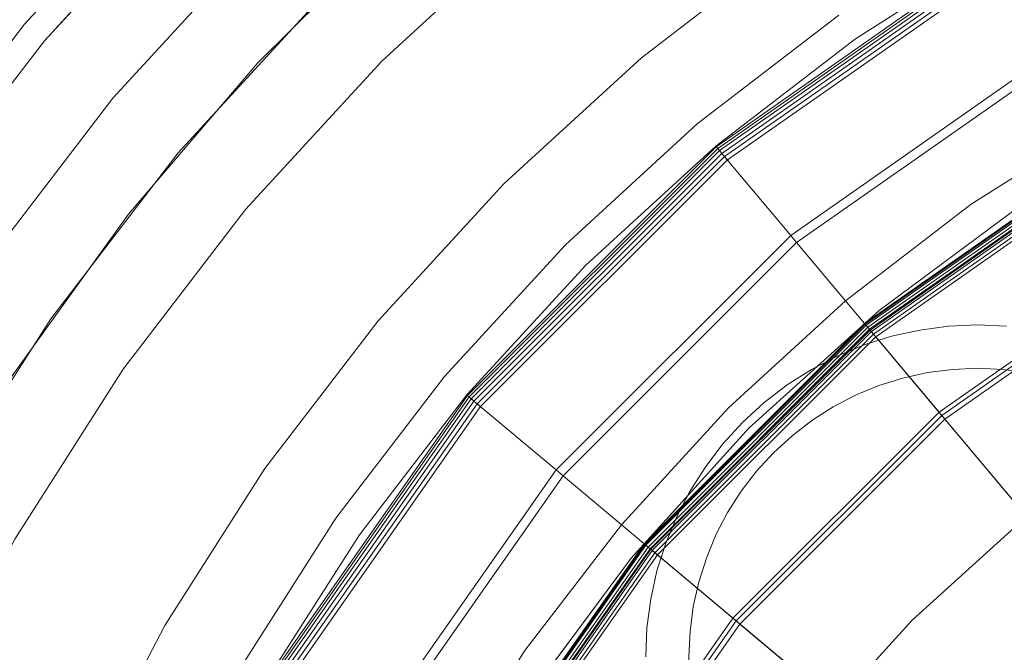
# Model space of a CAD drawing. Header units: inches. Extents: x -412 to -304, y -62 to 18.
# Tile 94 of 256: x -359.433 to -358.762, y -46.348 to -45.916. Entities that reach past the tile are written whole.
import ezdxf

# ---------------------------------------------------------------- set-up
doc = ezdxf.new("R2010")
doc.units = ezdxf.units.IN
doc.header["$LTSCALE"] = 32
doc.header["$MEASUREMENT"] = 0
for name, color, linetype, lineweight in [('Black', 7, 'Continuous', 18), ('DashLine', 7, 'Continuous', 13), ('Drawing', 7, 'Continuous', 18), ('Metal_HtAdjMech', 7, 'Continuous', 18), ('Metal_MP', 7, 'Continuous', 5), ('None', 7, 'Continuous', 18), ('SolidLine', 7, 'Continuous', 15), ('TIMotion-Frame', 7, 'Continuous', 18), ('Wood_1-H', 7, 'Continuous', 13)]:
    doc.layers.add(name, color=color, linetype=linetype, lineweight=lineweight)

# ---------------------------------------------------------------- blocks, each defined once
blk = doc.blocks.new('Group-20')
at = {"layer": 'Black'}
for points in [[(-34.54794, 16.53613, 28.9791), (34.54794, 16.53613, 28.9791), (34.54794, -16.53613, 28.9791), (-34.54794, -16.53613, 28.9791)], [(-34.54794, 16.53613, 27.70079), (34.54794, 16.53613, 27.70079), (34.54794, -16.53613, 27.70079), (-34.54794, -16.53613, 27.70079)]]:
    blk.add_3dface(points, dxfattribs=at)
at = {"layer": 'Wood_1-H'}
for points in [[(-35.96494, 17.95313, 28.99879), (35.96494, 17.95313, 28.99879), (35.96494, -17.95313, 28.99879), (-35.96494, -17.95313, 28.99879)], [(-35.96494, 17.95313, 28.9791), (35.96494, 17.95313, 28.9791), (35.96494, -17.95313, 28.9791), (-35.96494, -17.95313, 28.9791)]]:
    blk.add_3dface(points, dxfattribs=at)
blk = doc.blocks.new('MPHtAdjColumn (3D)')
at = {"layer": 'Metal_HtAdjMech'}
for points in [[(0, 0, 23.74951), (0.64605, -1.119, 23.74951), (0.83055, -0.98981, 23.74951)], [(0, 0, 23.74951), (0.83055, -0.98981, 23.74951), (0.98981, -0.83055, 23.74951)], [(0, 0, 23.74951), (0.98981, -0.83055, 23.74951), (1.119, -0.64605, 23.74951)], [(1.119, -0.64605, 23.74951), (0.98981, -0.83055, 23.74951), (0.99457, -0.83454, 23.74793), (1.12437, -0.64916, 23.74793)], [(1.12437, -0.64916, 23.74793), (0.99457, -0.83454, 23.74793), (1.0506, -0.88156, 23.70567), (1.18773, -0.68573, 23.70567)], [(1.18526, -0.68431, 23.65149), (1.04842, -0.87973, 23.65149), (1.04608, -0.87777, 23.65108), (1.18261, -0.68278, 23.65108)], [(1.18773, -0.68573, 23.65267), (1.0506, -0.88156, 23.65267), (1.04842, -0.87973, 23.65149), (1.18526, -0.68431, 23.65149)], [(1.18984, -0.68696, 23.65454), (1.05248, -0.88313, 23.65454), (1.0506, -0.88156, 23.65267), (1.18773, -0.68573, 23.65267)], [(1.18773, -0.68573, 23.70567), (1.0506, -0.88156, 23.70567), (1.05391, -0.88434, 23.70135), (1.19147, -0.68789, 23.70135)], [(1.19147, -0.68789, 23.65699), (1.05391, -0.88434, 23.65699), (1.05248, -0.88313, 23.65454), (1.18984, -0.68696, 23.65454)], [(1.19284, -0.68868, 23.66289), (1.05513, -0.88536, 23.66289), (1.05391, -0.88434, 23.65699), (1.19147, -0.68789, 23.65699)], [(1.19147, -0.68789, 23.70135), (1.05391, -0.88434, 23.70135), (1.05513, -0.88536, 23.69544), (1.19284, -0.68868, 23.69544)], [(1.19284, -0.68868, 23.69544), (1.05513, -0.88536, 23.69544), (1.05513, -0.88536, 23.66289), (1.19284, -0.68868, 23.66289)], [(0.98981, -0.83055, 23.74951), (0.83055, -0.98981, 23.74951), (0.83454, -0.99457, 23.74793), (0.99457, -0.83454, 23.74793)], [(0.99457, -0.83454, 23.74793), (0.83454, -0.99457, 23.74793), (0.88156, -1.0506, 23.70567), (1.0506, -0.88156, 23.70567)], [(1.04842, -0.87973, 23.65149), (0.87973, -1.04842, 23.65149), (0.87777, -1.04608, 23.65108), (1.04608, -0.87777, 23.65108)], [(1.0506, -0.88156, 23.65267), (0.88156, -1.0506, 23.65267), (0.87973, -1.04842, 23.65149), (1.04842, -0.87973, 23.65149)], [(1.05248, -0.88313, 23.65454), (0.88313, -1.05248, 23.65454), (0.88156, -1.0506, 23.65267), (1.0506, -0.88156, 23.65267)], [(1.0506, -0.88156, 23.70567), (0.88156, -1.0506, 23.70567), (0.88434, -1.05391, 23.70135), (1.05391, -0.88434, 23.70135)], [(1.05391, -0.88434, 23.65699), (0.88434, -1.05391, 23.65699), (0.88313, -1.05248, 23.65454), (1.05248, -0.88313, 23.65454)], [(1.05513, -0.88536, 23.66289), (0.88536, -1.05513, 23.66289), (0.88434, -1.05391, 23.65699), (1.05391, -0.88434, 23.65699)], [(1.05391, -0.88434, 23.70135), (0.88434, -1.05391, 23.70135), (0.88536, -1.05513, 23.69544), (1.05513, -0.88536, 23.69544)], [(1.05513, -0.88536, 23.69544), (0.88536, -1.05513, 23.69544), (0.88536, -1.05513, 23.66289), (1.05513, -0.88536, 23.66289)], [(0.83055, -0.98981, 23.74951), (0.64605, -1.119, 23.74951), (0.64916, -1.12437, 23.74793), (0.83454, -0.99457, 23.74793)], [(0.83454, -0.99457, 23.74793), (0.64916, -1.12437, 23.74793), (0.68573, -1.18773, 23.70567), (0.88156, -1.0506, 23.70567)], [(0.87973, -1.04842, 23.65149), (0.68431, -1.18526, 23.65149), (0.68278, -1.18261, 23.65108), (0.87777, -1.04608, 23.65108)], [(0.88156, -1.0506, 23.65267), (0.68573, -1.18773, 23.65267), (0.68431, -1.18526, 23.65149), (0.87973, -1.04842, 23.65149)], [(0.88313, -1.05248, 23.65454), (0.68696, -1.18984, 23.65454), (0.68573, -1.18773, 23.65267), (0.88156, -1.0506, 23.65267)], [(0.88156, -1.0506, 23.70567), (0.68573, -1.18773, 23.70567), (0.68789, -1.19147, 23.70135), (0.88434, -1.05391, 23.70135)], [(0.88434, -1.05391, 23.65699), (0.68789, -1.19147, 23.65699), (0.68696, -1.18984, 23.65454), (0.88313, -1.05248, 23.65454)], [(0.88536, -1.05513, 23.66289), (0.68868, -1.19284, 23.66289), (0.68789, -1.19147, 23.65699), (0.88434, -1.05391, 23.65699)], [(0.88434, -1.05391, 23.70135), (0.68789, -1.19147, 23.70135), (0.68868, -1.19284, 23.69544), (0.88536, -1.05513, 23.69544)], [(0.88536, -1.05513, 23.69544), (0.68868, -1.19284, 23.69544), (0.68868, -1.19284, 23.66289), (0.88536, -1.05513, 23.66289)]]:
    blk.add_3dface(points, dxfattribs=at)
for points, invisible_edges in [([(1.12396, -0.52411, 23.65108), (1.07401, -0.62008, 23.65108), (1.19334, -0.68898, 23.65108), (1.24885, -0.58235, 23.65108)], 10), ([(1.24885, -0.58235, 2.90305), (1.19334, -0.68898, 2.90305), (0.90321, -0.68995, 2.90305), (0.90097, -0.67292, 2.90305)], 10), ([(0.90097, -0.67292, 3.18202), (0.90321, -0.68995, 3.18202), (1.01588, -0.71133, 3.18202), (1.07401, -0.62008, 3.18202)], 10), ([(1.12875, -0.79036, 23.65108), (1.19334, -0.68898, 23.65108), (1.07401, -0.62008, 23.65108), (1.01588, -0.71133, 23.65108)], 10), ([(1.01588, -0.71133, 3.18202), (1.01588, -0.71133, 23.65108), (1.07401, -0.62008, 23.65108), (1.07401, -0.62008, 3.18202)], 5), ([(0.90321, -0.68995, 2.90305), (0.90321, -0.68995, 3.18202), (0.90097, -0.67292, 3.18202), (0.90097, -0.67292, 2.90305)], 5), ([(1.19334, -0.68898, 2.90305), (1.12875, -0.79036, 2.90305), (0.90321, -0.72426, 2.90305), (0.90396, -0.70711, 2.90305)], 10), ([(0.90396, -0.70711, 2.90305), (0.90321, -0.68995, 2.90305), (1.19334, -0.68898, 2.90305)], 10), ([(0.90396, -0.70711, 2.90305), (0.90396, -0.70711, 3.18202), (0.90321, -0.68995, 3.18202), (0.90321, -0.68995, 2.90305)], 5), ([(0.90321, -0.68995, 3.18202), (0.90396, -0.70711, 3.18202), (1.01588, -0.71133, 3.18202)], 10), ([(1.19334, -0.68898, 2.90305), (1.19334, -0.68898, 23.65108), (1.12875, -0.79036, 23.65108), (1.12875, -0.79036, 2.90305)], 5), ([(0.90097, -0.74129, 3.18202), (0.89725, -0.75806, 3.18202), (0.95002, -0.79716, 3.18202), (1.01588, -0.71133, 3.18202)], 10), ([(1.01588, -0.71133, 3.18202), (0.90321, -0.72426, 3.18202), (0.90097, -0.74129, 3.18202)], 9), ([(0.90321, -0.72426, 2.90305), (0.90321, -0.72426, 3.18202), (0.90396, -0.70711, 3.18202), (0.90396, -0.70711, 2.90305)], 5), ([(1.01588, -0.71133, 3.18202), (0.90396, -0.70711, 3.18202), (0.90321, -0.72426, 3.18202)], 9), ([(1.01588, -0.71133, 23.65108), (0.95002, -0.79716, 23.65108), (1.05557, -0.88573, 23.65108), (1.12875, -0.79036, 23.65108)], 10), ([(0.95002, -0.79716, 3.18202), (0.95002, -0.79716, 23.65108), (1.01588, -0.71133, 23.65108), (1.01588, -0.71133, 3.18202)], 5), ([(0.90097, -0.74129, 2.90305), (0.90321, -0.72426, 2.90305), (1.12875, -0.79036, 2.90305)], 10), ([(0.90097, -0.74129, 2.90305), (0.90097, -0.74129, 3.18202), (0.90321, -0.72426, 3.18202), (0.90321, -0.72426, 2.90305)], 5), ([(1.12875, -0.79036, 2.90305), (0.89725, -0.75806, 2.90305), (0.90097, -0.74129, 2.90305)], 9), ([(0.89725, -0.75806, 2.90305), (0.89725, -0.75806, 3.18202), (0.90097, -0.74129, 3.18202), (0.90097, -0.74129, 2.90305)], 5), ([(1.12875, -0.79036, 2.90305), (1.05557, -0.88573, 2.90305), (0.89209, -0.77443, 2.90305), (0.89725, -0.75806, 2.90305)], 10), ([(0.89209, -0.77443, 2.90305), (0.89209, -0.77443, 3.18202), (0.89725, -0.75806, 3.18202), (0.89725, -0.75806, 2.90305)], 5), ([(0.95002, -0.79716, 3.18202), (0.89725, -0.75806, 3.18202), (0.89209, -0.77443, 3.18202)], 9), ([(0.88551, -0.7903, 2.90305), (0.89209, -0.77443, 2.90305), (1.05557, -0.88573, 2.90305)], 10), ([(0.88551, -0.7903, 2.90305), (0.88551, -0.7903, 3.18202), (0.89209, -0.77443, 3.18202), (0.89209, -0.77443, 2.90305)], 5), ([(0.95002, -0.79716, 3.18202), (0.89209, -0.77443, 3.18202), (0.88551, -0.7903, 3.18202)], 9), ([(0.87758, -0.80553, 2.90305), (0.88551, -0.7903, 2.90305), (1.05557, -0.88573, 2.90305)], 10), ([(0.87758, -0.80553, 2.90305), (0.87758, -0.80553, 3.18202), (0.88551, -0.7903, 3.18202), (0.88551, -0.7903, 2.90305)], 5), ([(0.88551, -0.7903, 3.18202), (0.87758, -0.80553, 3.18202), (0.95002, -0.79716, 3.18202)], 10), ([(1.12875, -0.79036, 2.90305), (1.12875, -0.79036, 23.65108), (1.05557, -0.88573, 23.65108), (1.05557, -0.88573, 2.90305)], 5), ([(0.87692, -0.87692, 3.18202), (0.95002, -0.79716, 3.18202), (0.87758, -0.80553, 3.18202), (0.86836, -0.82002, 3.18202)], 10), ([(0.97436, -0.97436, 23.65108), (1.05557, -0.88573, 23.65108), (0.95002, -0.79716, 23.65108), (0.87692, -0.87692, 23.65108)], 10), ([(0.87692, -0.87692, 3.18202), (0.87692, -0.87692, 23.65108), (0.95002, -0.79716, 23.65108), (0.95002, -0.79716, 3.18202)], 5), ([(1.05557, -0.88573, 2.90305), (0.86836, -0.82002, 2.90305), (0.87758, -0.80553, 2.90305)], 9), ([(0.86836, -0.82002, 2.90305), (0.86836, -0.82002, 3.18202), (0.87758, -0.80553, 3.18202), (0.87758, -0.80553, 2.90305)], 5), ([(0.8579, -0.83364, 2.90305), (0.86836, -0.82002, 2.90305), (1.05557, -0.88573, 2.90305), (0.97436, -0.97436, 2.90305)], 10), ([(0.8579, -0.83364, 2.90305), (0.8579, -0.83364, 3.18202), (0.86836, -0.82002, 3.18202), (0.86836, -0.82002, 2.90305)], 5), ([(0.86836, -0.82002, 3.18202), (0.8579, -0.83364, 3.18202), (0.87692, -0.87692, 3.18202)], 10), ([(0.97436, -0.97436, 2.90305), (0.8463, -0.8463, 2.90305), (0.8579, -0.83364, 2.90305)], 9), ([(0.8463, -0.8463, 2.90305), (0.8463, -0.8463, 3.18202), (0.8579, -0.83364, 3.18202), (0.8579, -0.83364, 2.90305)], 5), ([(0.87692, -0.87692, 3.18202), (0.8579, -0.83364, 3.18202), (0.8463, -0.8463, 3.18202)], 9), ([(0.83364, -0.8579, 2.90305), (0.8463, -0.8463, 2.90305), (0.97436, -0.97436, 2.90305)], 10), ([(0.83364, -0.8579, 2.90305), (0.83364, -0.8579, 3.18202), (0.8463, -0.8463, 3.18202), (0.8463, -0.8463, 2.90305)], 5), ([(0.87692, -0.87692, 3.18202), (0.8463, -0.8463, 3.18202), (0.83364, -0.8579, 3.18202)], 9), ([(0.97436, -0.97436, 2.90305), (0.88573, -1.05557, 2.90305), (0.82002, -0.86836, 2.90305), (0.83364, -0.8579, 2.90305)], 10), ([(0.82002, -0.86836, 2.90305), (0.82002, -0.86836, 3.18202), (0.83364, -0.8579, 3.18202), (0.83364, -0.8579, 2.90305)], 5), ([(0.83364, -0.8579, 3.18202), (0.82002, -0.86836, 3.18202), (0.87692, -0.87692, 3.18202)], 10), ([(0.79716, -0.95002, 3.18202), (0.87692, -0.87692, 3.18202), (0.82002, -0.86836, 3.18202), (0.80553, -0.87758, 3.18202)], 10), ([(0.80553, -0.87758, 2.90305), (0.82002, -0.86836, 2.90305), (0.88573, -1.05557, 2.90305)], 10), ([(0.80553, -0.87758, 2.90305), (0.80553, -0.87758, 3.18202), (0.82002, -0.86836, 3.18202), (0.82002, -0.86836, 2.90305)], 5), ([(0.7903, -0.88551, 2.90305), (0.80553, -0.87758, 2.90305), (0.88573, -1.05557, 2.90305)], 10), ([(0.7903, -0.88551, 2.90305), (0.7903, -0.88551, 3.18202), (0.80553, -0.87758, 3.18202), (0.80553, -0.87758, 2.90305)], 5), ([(0.80553, -0.87758, 3.18202), (0.7903, -0.88551, 3.18202), (0.79716, -0.95002, 3.18202)], 10), ([(0.87692, -0.87692, 23.65108), (0.79716, -0.95002, 23.65108), (0.88573, -1.05557, 23.65108), (0.97436, -0.97436, 23.65108)], 10), ([(0.79716, -0.95002, 3.18202), (0.79716, -0.95002, 23.65108), (0.87692, -0.87692, 23.65108), (0.87692, -0.87692, 3.18202)], 5), ([(0.88573, -1.05557, 2.90305), (0.77443, -0.89209, 2.90305), (0.7903, -0.88551, 2.90305)], 9), ([(0.77443, -0.89209, 2.90305), (0.77443, -0.89209, 3.18202), (0.7903, -0.88551, 3.18202), (0.7903, -0.88551, 2.90305)], 5), ([(0.79716, -0.95002, 3.18202), (0.7903, -0.88551, 3.18202), (0.77443, -0.89209, 3.18202)], 9), ([(1.05557, -0.88573, 2.90305), (1.05557, -0.88573, 23.65108), (0.97436, -0.97436, 23.65108), (0.97436, -0.97436, 2.90305)], 5), ([(0.75806, -0.89725, 2.90305), (0.77443, -0.89209, 2.90305), (0.88573, -1.05557, 2.90305), (0.79036, -1.12875, 2.90305)], 10), ([(0.75806, -0.89725, 2.90305), (0.75806, -0.89725, 3.18202), (0.77443, -0.89209, 3.18202), (0.77443, -0.89209, 2.90305)], 5), ([(0.77443, -0.89209, 3.18202), (0.75806, -0.89725, 3.18202), (0.79716, -0.95002, 3.18202)], 10), ([(0.71133, -1.01588, 3.18202), (0.79716, -0.95002, 3.18202), (0.75806, -0.89725, 3.18202), (0.74129, -0.90097, 3.18202)], 10), ([(0.79036, -1.12875, 2.90305), (0.74129, -0.90097, 2.90305), (0.75806, -0.89725, 2.90305)], 9), ([(0.74129, -0.90097, 2.90305), (0.74129, -0.90097, 3.18202), (0.75806, -0.89725, 3.18202), (0.75806, -0.89725, 2.90305)], 5), ([(0.62008, -1.07401, 3.18202), (0.71133, -1.01588, 3.18202), (0.68995, -0.90321, 3.18202), (0.67292, -0.90097, 3.18202)], 10), ([(0.79036, -1.12875, 2.90305), (0.68898, -1.19334, 2.90305), (0.70711, -0.90396, 2.90305), (0.72426, -0.90321, 2.90305)], 10), ([(0.71133, -1.01588, 3.18202), (0.70711, -0.90396, 3.18202), (0.68995, -0.90321, 3.18202)], 9), ([(0.70711, -0.90396, 2.90305), (0.70711, -0.90396, 3.18202), (0.72426, -0.90321, 3.18202), (0.72426, -0.90321, 2.90305)], 5), ([(0.72426, -0.90321, 3.18202), (0.70711, -0.90396, 3.18202), (0.71133, -1.01588, 3.18202)], 10), ([(0.71133, -1.01588, 3.18202), (0.74129, -0.90097, 3.18202), (0.72426, -0.90321, 3.18202)], 9), ([(0.72426, -0.90321, 2.90305), (0.74129, -0.90097, 2.90305), (0.79036, -1.12875, 2.90305)], 10), ([(0.72426, -0.90321, 2.90305), (0.72426, -0.90321, 3.18202), (0.74129, -0.90097, 3.18202), (0.74129, -0.90097, 2.90305)], 5), ([(0.79036, -1.12875, 23.65108), (0.88573, -1.05557, 23.65108), (0.79716, -0.95002, 23.65108), (0.71133, -1.01588, 23.65108)], 10), ([(0.71133, -1.01588, 3.18202), (0.71133, -1.01588, 23.65108), (0.79716, -0.95002, 23.65108), (0.79716, -0.95002, 3.18202)], 5), ([(0.97436, -0.97436, 2.90305), (0.97436, -0.97436, 23.65108), (0.88573, -1.05557, 23.65108), (0.88573, -1.05557, 2.90305)], 5), ([(0.71133, -1.01588, 23.65108), (0.62008, -1.07401, 23.65108), (0.68898, -1.19334, 23.65108), (0.79036, -1.12875, 23.65108)], 10), ([(0.62008, -1.07401, 3.18202), (0.62008, -1.07401, 23.65108), (0.71133, -1.01588, 23.65108), (0.71133, -1.01588, 3.18202)], 5), ([(0.88573, -1.05557, 2.90305), (0.88573, -1.05557, 23.65108), (0.79036, -1.12875, 23.65108), (0.79036, -1.12875, 2.90305)], 5), ([(0.79036, -1.12875, 2.90305), (0.79036, -1.12875, 23.65108), (0.68898, -1.19334, 23.65108), (0.68898, -1.19334, 2.90305)], 5)]:
    blk.add_3dface(points, dxfattribs=dict(at, invisible_edges=invisible_edges))
at = {"layer": 'Metal_MP'}
for points, invisible_edges in [([(1.44267, -0.76913, 2.90305), (1.50156, -0.64664, 2.90305), (0.93348, -0.70711, 2.90305), (0.93262, -0.72684, 2.90305)], 10), ([(0.93262, -0.68738, 2.90305), (0.93348, -0.70711, 2.90305), (1.50156, -0.64664, 2.90305)], 10), ([(1.50156, -0.64664, 2.76919), (0.93348, -0.70711, 2.76919), (0.93262, -0.68738, 2.76919)], 9), ([(0.93262, -0.72684, 2.76919), (0.93348, -0.70711, 2.76919), (1.50156, -0.64664, 2.76919), (1.44267, -0.76913, 2.76919)], 10), ([(0.93348, -0.70711, 2.76919), (0.93348, -0.70711, 2.90305), (0.93262, -0.68738, 2.90305), (0.93262, -0.68738, 2.76919)], 5), ([(0.93262, -0.72684, 2.76919), (0.93262, -0.72684, 2.90305), (0.93348, -0.70711, 2.90305), (0.93348, -0.70711, 2.76919)], 5), ([(1.44267, -0.76913, 2.90305), (0.93262, -0.72684, 2.90305), (0.93005, -0.74642, 2.90305)], 9), ([(0.93005, -0.74642, 2.76919), (0.93262, -0.72684, 2.76919), (1.44267, -0.76913, 2.76919)], 10), ([(0.93005, -0.74642, 2.76919), (0.93005, -0.74642, 2.90305), (0.93262, -0.72684, 2.90305), (0.93262, -0.72684, 2.76919)], 5), ([(0.93005, -0.74642, 2.90305), (0.92577, -0.7657, 2.90305), (1.3738, -0.8863, 2.90305), (1.44267, -0.76913, 2.90305)], 10), ([(1.44267, -0.76913, 2.76919), (1.3738, -0.8863, 2.76919), (0.92577, -0.7657, 2.76919), (0.93005, -0.74642, 2.76919)], 10), ([(0.92577, -0.7657, 2.76919), (0.92577, -0.7657, 2.90305), (0.93005, -0.74642, 2.90305), (0.93005, -0.74642, 2.76919)], 5), ([(1.3738, -0.8863, 2.90305), (0.92577, -0.7657, 2.90305), (0.91983, -0.78453, 2.90305)], 9), ([(0.91983, -0.78453, 2.76919), (0.92577, -0.7657, 2.76919), (1.3738, -0.8863, 2.76919)], 10), ([(0.91983, -0.78453, 2.76919), (0.91983, -0.78453, 2.90305), (0.92577, -0.7657, 2.90305), (0.92577, -0.7657, 2.76919)], 5), ([(1.29544, -0.99735, 2.90305), (1.3738, -0.8863, 2.90305), (0.91983, -0.78453, 2.90305), (0.91227, -0.80278, 2.90305)], 10), ([(0.91227, -0.80278, 2.76919), (0.91983, -0.78453, 2.76919), (1.3738, -0.8863, 2.76919), (1.29544, -0.99735, 2.76919)], 10), ([(0.91227, -0.80278, 2.76919), (0.91227, -0.80278, 2.90305), (0.91983, -0.78453, 2.90305), (0.91983, -0.78453, 2.76919)], 5), ([(0.91227, -0.80278, 2.90305), (0.90316, -0.8203, 2.90305), (1.29544, -0.99735, 2.90305)], 10), ([(1.29544, -0.99735, 2.76919), (0.90316, -0.8203, 2.76919), (0.91227, -0.80278, 2.76919)], 9), ([(0.90316, -0.8203, 2.76919), (0.90316, -0.8203, 2.90305), (0.91227, -0.80278, 2.90305), (0.91227, -0.80278, 2.76919)], 5), ([(1.20812, -1.1015, 2.90305), (1.29544, -0.99735, 2.90305), (0.90316, -0.8203, 2.90305), (0.89254, -0.83695, 2.90305)], 10), ([(0.89254, -0.83695, 2.76919), (0.90316, -0.8203, 2.76919), (1.29544, -0.99735, 2.76919), (1.20812, -1.1015, 2.76919)], 10), ([(0.89254, -0.83695, 2.76919), (0.89254, -0.83695, 2.90305), (0.90316, -0.8203, 2.90305), (0.90316, -0.8203, 2.76919)], 5), ([(0.89254, -0.83695, 2.90305), (0.88052, -0.85262, 2.90305), (1.20812, -1.1015, 2.90305)], 10), ([(1.20812, -1.1015, 2.76919), (0.88052, -0.85262, 2.76919), (0.89254, -0.83695, 2.76919)], 9), ([(0.88052, -0.85262, 2.76919), (0.88052, -0.85262, 2.90305), (0.89254, -0.83695, 2.90305), (0.89254, -0.83695, 2.76919)], 5), ([(1.11246, -1.19805, 2.90305), (1.20812, -1.1015, 2.90305), (0.88052, -0.85262, 2.90305), (0.86718, -0.86718, 2.90305)], 10), ([(0.86718, -0.86718, 2.76919), (0.88052, -0.85262, 2.76919), (1.20812, -1.1015, 2.76919), (1.11246, -1.19805, 2.76919)], 10), ([(0.86718, -0.86718, 2.76919), (0.86718, -0.86718, 2.90305), (0.88052, -0.85262, 2.90305), (0.88052, -0.85262, 2.76919)], 5), ([(1.11246, -1.19805, 2.90305), (0.86718, -0.86718, 2.90305), (0.85262, -0.88052, 2.90305)], 9), ([(0.85262, -0.88052, 2.76919), (0.86718, -0.86718, 2.76919), (1.11246, -1.19805, 2.76919)], 10), ([(0.85262, -0.88052, 2.76919), (0.85262, -0.88052, 2.90305), (0.86718, -0.86718, 2.90305), (0.86718, -0.86718, 2.76919)], 5), ([(0.85262, -0.88052, 2.90305), (0.83695, -0.89254, 2.90305), (1.11246, -1.19805, 2.90305)], 10), ([(1.11246, -1.19805, 2.76919), (0.83695, -0.89254, 2.76919), (0.85262, -0.88052, 2.76919)], 9), ([(0.83695, -0.89254, 2.76919), (0.83695, -0.89254, 2.90305), (0.85262, -0.88052, 2.90305), (0.85262, -0.88052, 2.76919)], 5), ([(1.00911, -1.28631, 2.90305), (1.11246, -1.19805, 2.90305), (0.83695, -0.89254, 2.90305), (0.8203, -0.90316, 2.90305)], 10), ([(0.8203, -0.90316, 2.76919), (0.83695, -0.89254, 2.76919), (1.11246, -1.19805, 2.76919), (1.00911, -1.28631, 2.76919)], 10), ([(0.8203, -0.90316, 2.76919), (0.8203, -0.90316, 2.90305), (0.83695, -0.89254, 2.90305), (0.83695, -0.89254, 2.76919)], 5), ([(0.8203, -0.90316, 2.90305), (0.80278, -0.91227, 2.90305), (1.00911, -1.28631, 2.90305)], 10), ([(1.00911, -1.28631, 2.76919), (0.80278, -0.91227, 2.76919), (0.8203, -0.90316, 2.76919)], 9), ([(0.80278, -0.91227, 2.76919), (0.80278, -0.91227, 2.90305), (0.8203, -0.90316, 2.90305), (0.8203, -0.90316, 2.76919)], 5), ([(0.89879, -1.36569, 2.90305), (1.00911, -1.28631, 2.90305), (0.80278, -0.91227, 2.90305), (0.78453, -0.91983, 2.90305)], 10), ([(0.78453, -0.91983, 2.76919), (0.80278, -0.91227, 2.76919), (1.00911, -1.28631, 2.76919), (0.89879, -1.36569, 2.76919)], 10), ([(0.78453, -0.91983, 2.76919), (0.78453, -0.91983, 2.90305), (0.80278, -0.91227, 2.90305), (0.80278, -0.91227, 2.76919)], 5), ([(0.78453, -0.91983, 2.90305), (0.7657, -0.92577, 2.90305), (0.89879, -1.36569, 2.90305)], 10), ([(0.89879, -1.36569, 2.76919), (0.7657, -0.92577, 2.76919), (0.78453, -0.91983, 2.76919)], 9), ([(0.7657, -0.92577, 2.76919), (0.7657, -0.92577, 2.90305), (0.78453, -0.91983, 2.90305), (0.78453, -0.91983, 2.76919)], 5), ([(0.78225, -1.43562, 2.90305), (0.89879, -1.36569, 2.90305), (0.7657, -0.92577, 2.90305), (0.74642, -0.93005, 2.90305)], 10), ([(0.74642, -0.93005, 2.76919), (0.7657, -0.92577, 2.76919), (0.89879, -1.36569, 2.76919), (0.78225, -1.43562, 2.76919)], 10), ([(0.74642, -0.93005, 2.76919), (0.74642, -0.93005, 2.90305), (0.7657, -0.92577, 2.90305), (0.7657, -0.92577, 2.76919)], 5), ([(0.72684, -0.93262, 2.90305), (0.70711, -0.93348, 2.90305), (0.66031, -1.49564, 2.90305), (0.78225, -1.43562, 2.90305)], 10), ([(0.78225, -1.43562, 2.76919), (0.66031, -1.49564, 2.76919), (0.70711, -0.93348, 2.76919), (0.72684, -0.93262, 2.76919)], 10), ([(0.70711, -0.93348, 2.76919), (0.70711, -0.93348, 2.90305), (0.72684, -0.93262, 2.90305), (0.72684, -0.93262, 2.76919)], 5), ([(0.74642, -0.93005, 2.90305), (0.72684, -0.93262, 2.90305), (0.78225, -1.43562, 2.90305)], 10), ([(0.78225, -1.43562, 2.76919), (0.72684, -0.93262, 2.76919), (0.74642, -0.93005, 2.76919)], 9), ([(0.72684, -0.93262, 2.76919), (0.72684, -0.93262, 2.90305), (0.74642, -0.93005, 2.90305), (0.74642, -0.93005, 2.76919)], 5), ([(1.20812, -1.1015, 2.76919), (1.20812, -1.1015, 2.90305), (1.11246, -1.19805, 2.90305), (1.11246, -1.19805, 2.76919)], 5), ([(1.15608, -1.15608, 23.4936), (1.05092, -1.25243, 23.4936), (1.12745, -1.34364, 23.4936), (1.24027, -1.24027, 23.4936)], 10), ([(1.24027, -1.24027, 2.3125), (1.12745, -1.34364, 2.3125), (1.05092, -1.25243, 2.3125), (1.15608, -1.15608, 2.3125)], 10), ([(1.05092, -1.25243, 2.3125), (1.05092, -1.25243, 23.4936), (1.15608, -1.15608, 23.4936), (1.15608, -1.15608, 2.3125)], 5), ([(1.11246, -1.19805, 2.76919), (1.11246, -1.19805, 2.90305), (1.00911, -1.28631, 2.90305), (1.00911, -1.28631, 2.76919)], 5), ([(1.24027, -1.24027, 2.3125), (1.24027, -1.24027, 23.4936), (1.12745, -1.34364, 23.4936), (1.12745, -1.34364, 2.3125)], 5), ([(1.00605, -1.43679, 23.4936), (1.12745, -1.34364, 23.4936), (1.05092, -1.25243, 23.4936), (0.93776, -1.33926, 23.4936)], 10), ([(0.93776, -1.33926, 2.3125), (1.05092, -1.25243, 2.3125), (1.12745, -1.34364, 2.3125), (1.00605, -1.43679, 2.3125)], 10), ([(0.93776, -1.33926, 2.3125), (0.93776, -1.33926, 23.4936), (1.05092, -1.25243, 23.4936), (1.05092, -1.25243, 2.3125)], 5), ([(1.00911, -1.28631, 2.76919), (1.00911, -1.28631, 2.90305), (0.89879, -1.36569, 2.90305), (0.89879, -1.36569, 2.76919)], 5), ([(0.93776, -1.33926, 23.4936), (0.81747, -1.4159, 23.4936), (0.877, -1.51901, 23.4936), (1.00605, -1.43679, 23.4936)], 10), ([(1.00605, -1.43679, 2.3125), (0.877, -1.51901, 2.3125), (0.81747, -1.4159, 2.3125), (0.93776, -1.33926, 2.3125)], 10), ([(0.81747, -1.4159, 2.3125), (0.81747, -1.4159, 23.4936), (0.93776, -1.33926, 23.4936), (0.93776, -1.33926, 2.3125)], 5), ([(1.12745, -1.34364, 2.3125), (1.12745, -1.34364, 23.4936), (1.00605, -1.43679, 23.4936), (1.00605, -1.43679, 2.3125)], 5)]:
    blk.add_3dface(points, dxfattribs=dict(at, invisible_edges=invisible_edges))
blk = doc.blocks.new('MPHtAdjLeg-16 (3D)')
at = {"layer": 'DashLine', "color": 7}
blk.add_blockref('MPHtAdjColumn (3D)', (0, 0), dxfattribs=at)
blk = doc.blocks.new('MpHtAdjBase-3 (3D)')
at = {"layer": 'Black', "color": 7, "xscale": -1}
blk.add_blockref('MPHtAdjLeg-16 (3D)', (21.55512, 0), dxfattribs=at)
blk = doc.blocks.new('Group-21')
at = {"layer": 'Metal_HtAdjMech'}
for points, invisible_edges in [([(-1.2146, 0.11963, 23.90699), (1.07636, 0.57533, 23.90699), (0.57533, -1.07636, 23.90699), (-1.2146, 0.11963, 23.90699)], 15), ([(-1.2146, 0.11963, 2.98179), (1.07636, 0.57533, 2.98179), (0.57533, -1.07636, 2.98179), (-1.2146, 0.11963, 2.98179)], 15), ([(-0.57533, -1.07636, 23.90699), (-1.07636, -0.57533, 23.90699), (-1.2146, 0.11963, 23.90699), (-0.57533, -1.07636, 23.90699)], 15), ([(0.57533, -1.07636, 23.90699), (-0.57533, -1.07636, 23.90699), (-1.2146, 0.11963, 23.90699), (0.57533, -1.07636, 23.90699)], 15), ([(-0.57533, -1.07636, 2.98179), (-1.07636, -0.57533, 2.98179), (-1.2146, 0.11963, 2.98179), (-0.57533, -1.07636, 2.98179)], 15), ([(0.57533, -1.07636, 2.98179), (-0.57533, -1.07636, 2.98179), (-1.2146, 0.11963, 2.98179), (0.57533, -1.07636, 2.98179)], 15), ([(-0.94344, -0.77426, 23.90699), (-1.01479, -0.67806, 23.90699), (-1.07636, -0.57533, 23.90699), (-0.94344, -0.77426, 23.90699)], 12), ([(-0.863, -0.863, 23.90699), (-0.94344, -0.77426, 23.90699), (-1.07636, -0.57533, 23.90699), (-0.863, -0.863, 23.90699)], 14), ([(-0.57533, -1.07636, 23.90699), (-0.863, -0.863, 23.90699), (-1.07636, -0.57533, 23.90699), (-0.57533, -1.07636, 23.90699)], 15), ([(-0.94344, -0.77426, 2.98179), (-1.01479, -0.67806, 2.98179), (-1.07636, -0.57533, 2.98179), (-0.94344, -0.77426, 2.98179)], 12), ([(-0.863, -0.863, 2.98179), (-0.94344, -0.77426, 2.98179), (-1.07636, -0.57533, 2.98179), (-0.863, -0.863, 2.98179)], 14), ([(-0.57533, -1.07636, 2.98179), (-0.863, -0.863, 2.98179), (-1.07636, -0.57533, 2.98179), (-0.57533, -1.07636, 2.98179)], 15), ([(-0.67806, -1.01479, 23.90699), (-0.77426, -0.94344, 23.90699), (-0.863, -0.863, 23.90699), (-0.67806, -1.01479, 23.90699)], 12), ([(-0.57533, -1.07636, 23.90699), (-0.67806, -1.01479, 23.90699), (-0.863, -0.863, 23.90699), (-0.57533, -1.07636, 23.90699)], 14), ([(-0.67806, -1.01479, 2.98179), (-0.77426, -0.94344, 2.98179), (-0.863, -0.863, 2.98179), (-0.67806, -1.01479, 2.98179)], 12), ([(-0.57533, -1.07636, 2.98179), (-0.67806, -1.01479, 2.98179), (-0.863, -0.863, 2.98179), (-0.57533, -1.07636, 2.98179)], 14)]:
    blk.add_3dface(points, dxfattribs=dict(at, invisible_edges=invisible_edges))
for points in [[(-0.9255, -0.77658, 23.90699), (-1.04629, -0.60408, 23.90699), (0, 0, 23.90699)], [(-0.77658, -0.9255, 23.90699), (-0.9255, -0.77658, 23.90699), (0, 0, 23.90699)], [(-0.60408, -1.04629, 23.90699), (-0.77658, -0.9255, 23.90699), (0, 0, 23.90699)], [(0, 0, 24.00541), (0, 0, 24.00541), (-0.98271, -0.56737, 24.00541), (-0.86925, -0.72939, 24.00541)], [(0, 0, 24.00541), (0, 0, 24.00541), (-0.86925, -0.72939, 24.00541), (-0.72939, -0.86925, 24.00541)], [(0, 0, 24.00541), (0, 0, 24.00541), (-0.72939, -0.86925, 24.00541), (-0.56737, -0.98271, 24.00541)], [(-0.87398, -0.73336, 24.00383), (-0.98805, -0.57045, 24.00383), (-1.0514, -0.60703, 23.96158), (-0.93002, -0.78038, 23.96158)], [(-0.8718, -0.73153, 24.00501), (-0.98558, -0.56903, 24.00501), (-0.98805, -0.57045, 24.00383), (-0.87398, -0.73336, 24.00383)], [(-0.86925, -0.72939, 24.00541), (-0.98271, -0.56737, 24.00541), (-0.98558, -0.56903, 24.00501), (-0.8718, -0.73153, 24.00501)], [(-0.92726, -0.77806, 23.90722), (-1.04828, -0.60523, 23.90722), (-1.04629, -0.60408, 23.90699), (-0.9255, -0.77658, 23.90699)], [(-0.93454, -0.78417, 23.9188), (-1.05651, -0.60998, 23.9188), (-1.05616, -0.60978, 23.91574), (-0.93423, -0.78391, 23.91574)], [(-0.9344, -0.78406, 23.9534), (-1.05636, -0.60989, 23.9534), (-1.05651, -0.60998, 23.95135), (-0.93454, -0.78417, 23.95135)], [(-0.93454, -0.78417, 23.95135), (-1.05651, -0.60998, 23.95135), (-1.05651, -0.60998, 23.9188), (-0.93454, -0.78417, 23.9188)], [(-0.934, -0.78372, 23.95539), (-1.0559, -0.60962, 23.95539), (-1.05636, -0.60989, 23.9534), (-0.9344, -0.78406, 23.9534)], [(-0.93423, -0.78391, 23.91574), (-1.05616, -0.60978, 23.91574), (-1.05514, -0.60919, 23.91289), (-0.93333, -0.78316, 23.91289)], [(-0.93333, -0.78316, 23.95726), (-1.05514, -0.60919, 23.95726), (-1.0559, -0.60962, 23.95539), (-0.934, -0.78372, 23.95539)], [(-0.93333, -0.78316, 23.91289), (-1.05514, -0.60919, 23.91289), (-1.05352, -0.60825, 23.91045), (-0.93189, -0.78195, 23.91045)], [(-0.93189, -0.78195, 23.9597), (-1.05352, -0.60825, 23.9597), (-1.05514, -0.60919, 23.95726), (-0.93333, -0.78316, 23.95726)], [(-0.93002, -0.78038, 23.96158), (-1.0514, -0.60703, 23.96158), (-1.05352, -0.60825, 23.9597), (-0.93189, -0.78195, 23.9597)], [(-0.93189, -0.78195, 23.91045), (-1.05352, -0.60825, 23.91045), (-1.05197, -0.60735, 23.90898), (-0.93052, -0.7808, 23.90898)], [(-0.93052, -0.7808, 23.90898), (-1.05197, -0.60735, 23.90898), (-1.0502, -0.60633, 23.90789), (-0.92896, -0.77949, 23.90789)], [(-0.92896, -0.77949, 23.90789), (-1.0502, -0.60633, 23.90789), (-1.04828, -0.60523, 23.90722), (-0.92726, -0.77806, 23.90722)], [(-1.01479, -0.67806, 2.98179), (-1.01479, -0.67806, 23.90699), (-0.94344, -0.77426, 23.90699), (-0.94344, -0.77426, 2.98179)], [(-0.73153, -0.8718, 24.00501), (-0.8718, -0.73153, 24.00501), (-0.87398, -0.73336, 24.00383), (-0.73336, -0.87398, 24.00383)], [(-0.72939, -0.86925, 24.00541), (-0.86925, -0.72939, 24.00541), (-0.8718, -0.73153, 24.00501), (-0.73153, -0.8718, 24.00501)], [(-0.73336, -0.87398, 24.00383), (-0.87398, -0.73336, 24.00383), (-0.93002, -0.78038, 23.96158), (-0.78038, -0.93002, 23.96158)], [(-0.94344, -0.77426, 2.98179), (-0.94344, -0.77426, 23.90699), (-0.863, -0.863, 23.90699), (-0.863, -0.863, 2.98179)], [(-0.77949, -0.92896, 23.90789), (-0.92896, -0.77949, 23.90789), (-0.92726, -0.77806, 23.90722), (-0.77806, -0.92726, 23.90722)], [(-0.77806, -0.92726, 23.90722), (-0.92726, -0.77806, 23.90722), (-0.9255, -0.77658, 23.90699), (-0.77658, -0.9255, 23.90699)], [(-0.78417, -0.93454, 23.9188), (-0.93454, -0.78417, 23.9188), (-0.93423, -0.78391, 23.91574), (-0.78391, -0.93423, 23.91574)], [(-0.78406, -0.9344, 23.9534), (-0.9344, -0.78406, 23.9534), (-0.93454, -0.78417, 23.95135), (-0.78417, -0.93454, 23.95135)], [(-0.78417, -0.93454, 23.95135), (-0.93454, -0.78417, 23.95135), (-0.93454, -0.78417, 23.9188), (-0.78417, -0.93454, 23.9188)], [(-0.78372, -0.934, 23.95539), (-0.934, -0.78372, 23.95539), (-0.9344, -0.78406, 23.9534), (-0.78406, -0.9344, 23.9534)], [(-0.78391, -0.93423, 23.91574), (-0.93423, -0.78391, 23.91574), (-0.93333, -0.78316, 23.91289), (-0.78316, -0.93333, 23.91289)], [(-0.78316, -0.93333, 23.95726), (-0.93333, -0.78316, 23.95726), (-0.934, -0.78372, 23.95539), (-0.78372, -0.934, 23.95539)], [(-0.78316, -0.93333, 23.91289), (-0.93333, -0.78316, 23.91289), (-0.93189, -0.78195, 23.91045), (-0.78195, -0.93189, 23.91045)], [(-0.78195, -0.93189, 23.9597), (-0.93189, -0.78195, 23.9597), (-0.93333, -0.78316, 23.95726), (-0.78316, -0.93333, 23.95726)], [(-0.78038, -0.93002, 23.96158), (-0.93002, -0.78038, 23.96158), (-0.93189, -0.78195, 23.9597), (-0.78195, -0.93189, 23.9597)], [(-0.78195, -0.93189, 23.91045), (-0.93189, -0.78195, 23.91045), (-0.93052, -0.7808, 23.90898), (-0.7808, -0.93052, 23.90898)], [(-0.7808, -0.93052, 23.90898), (-0.93052, -0.7808, 23.90898), (-0.92896, -0.77949, 23.90789), (-0.77949, -0.92896, 23.90789)], [(-0.863, -0.863, 2.98179), (-0.863, -0.863, 23.90699), (-0.77426, -0.94344, 23.90699), (-0.77426, -0.94344, 2.98179)], [(-0.56903, -0.98558, 24.00501), (-0.73153, -0.8718, 24.00501), (-0.73336, -0.87398, 24.00383), (-0.57045, -0.98805, 24.00383)], [(-0.56737, -0.98271, 24.00541), (-0.72939, -0.86925, 24.00541), (-0.73153, -0.8718, 24.00501), (-0.56903, -0.98558, 24.00501)], [(-0.57045, -0.98805, 24.00383), (-0.73336, -0.87398, 24.00383), (-0.78038, -0.93002, 23.96158), (-0.60703, -1.0514, 23.96158)], [(-0.60523, -1.04828, 23.90722), (-0.77806, -0.92726, 23.90722), (-0.77658, -0.9255, 23.90699), (-0.60408, -1.04629, 23.90699)], [(-0.60978, -1.05616, 23.91574), (-0.78391, -0.93423, 23.91574), (-0.78316, -0.93333, 23.91289), (-0.60919, -1.05514, 23.91289)], [(-0.60919, -1.05514, 23.95726), (-0.78316, -0.93333, 23.95726), (-0.78372, -0.934, 23.95539), (-0.60962, -1.0559, 23.95539)], [(-0.60919, -1.05514, 23.91289), (-0.78316, -0.93333, 23.91289), (-0.78195, -0.93189, 23.91045), (-0.60825, -1.05352, 23.91045)], [(-0.60825, -1.05352, 23.9597), (-0.78195, -0.93189, 23.9597), (-0.78316, -0.93333, 23.95726), (-0.60919, -1.05514, 23.95726)], [(-0.60703, -1.0514, 23.96158), (-0.78038, -0.93002, 23.96158), (-0.78195, -0.93189, 23.9597), (-0.60825, -1.05352, 23.9597)], [(-0.60825, -1.05352, 23.91045), (-0.78195, -0.93189, 23.91045), (-0.7808, -0.93052, 23.90898), (-0.60735, -1.05197, 23.90898)], [(-0.60735, -1.05197, 23.90898), (-0.7808, -0.93052, 23.90898), (-0.77949, -0.92896, 23.90789), (-0.60633, -1.0502, 23.90789)], [(-0.60633, -1.0502, 23.90789), (-0.77949, -0.92896, 23.90789), (-0.77806, -0.92726, 23.90722), (-0.60523, -1.04828, 23.90722)], [(-0.60998, -1.05651, 23.9188), (-0.78417, -0.93454, 23.9188), (-0.78391, -0.93423, 23.91574), (-0.60978, -1.05616, 23.91574)], [(-0.60989, -1.05636, 23.9534), (-0.78406, -0.9344, 23.9534), (-0.78417, -0.93454, 23.95135), (-0.60998, -1.05651, 23.95135)], [(-0.60998, -1.05651, 23.95135), (-0.78417, -0.93454, 23.95135), (-0.78417, -0.93454, 23.9188), (-0.60998, -1.05651, 23.9188)], [(-0.60962, -1.0559, 23.95539), (-0.78372, -0.934, 23.95539), (-0.78406, -0.9344, 23.9534), (-0.60989, -1.05636, 23.9534)], [(-0.77426, -0.94344, 2.98179), (-0.77426, -0.94344, 23.90699), (-0.67806, -1.01479, 23.90699), (-0.67806, -1.01479, 2.98179)]]:
    blk.add_3dface(points, dxfattribs=at)
blk = doc.blocks.new('Group-22')
at = {"layer": 'Black', "color": 7}
blk.add_blockref('Group-21', (0, 0), dxfattribs=at)
blk = doc.blocks.new('MpHtAdjMidLeg (3D)')
at = {"layer": 'Black', "color": 7}
blk.add_blockref('Group-22', (0, 0), dxfattribs=at)
blk = doc.blocks.new('MPHtAdjLegCoverNoPower (3D)')
at = {"layer": 'Black'}
for points, invisible_edges in [([(-1.07065, -0.89838, 23.67077), (-1.14488, -0.80165, 23.67077), (-1.38675, -0.97102, 23.67077), (-1.29685, -1.08818, 23.67077)], 10), ([(-1.11589, -0.93634, 23.4936), (-1.19325, -0.83552, 23.4936), (-1.14488, -0.80165, 23.4936), (-1.07065, -0.89838, 23.4936)], 10), ([(-1.14488, -0.80165, 23.4936), (-1.14488, -0.80165, 23.67077), (-1.07065, -0.89838, 23.67077), (-1.07065, -0.89838, 23.4936)], 5), ([(-1.20637, -1.01226, 22.23376), (-1.29, -0.90327, 22.23376), (-1.19325, -0.83552, 22.23376), (-1.11589, -0.93634, 22.23376)], 10), ([(-1.19325, -0.83552, 22.23376), (-1.19325, -0.83552, 23.4936), (-1.11589, -0.93634, 23.4936), (-1.11589, -0.93634, 22.23376)], 5), ([(-1.29685, -1.08818, 23.67077), (-1.19707, -1.19707, 23.67077), (-0.98828, -0.98828, 23.67077), (-1.07065, -0.89838, 23.67077)], 10), ([(-1.07065, -0.89838, 23.4936), (-0.98828, -0.98828, 23.4936), (-1.03004, -1.03004, 23.4936), (-1.11589, -0.93634, 23.4936)], 10), ([(-1.07065, -0.89838, 23.4936), (-1.07065, -0.89838, 23.67077), (-0.98828, -0.98828, 23.67077), (-0.98828, -0.98828, 23.4936)], 5), ([(-1.11589, -0.93634, 22.23376), (-1.03004, -1.03004, 22.23376), (-1.11355, -1.11355, 22.23376), (-1.20637, -1.01226, 22.23376)], 10), ([(-1.11589, -0.93634, 22.23376), (-1.11589, -0.93634, 23.4936), (-1.03004, -1.03004, 23.4936), (-1.03004, -1.03004, 22.23376)], 5), ([(-0.89838, -1.07065, 23.67077), (-0.98828, -0.98828, 23.67077), (-1.19707, -1.19707, 23.67077), (-1.08818, -1.29685, 23.67077)], 10), ([(-0.93634, -1.11589, 23.4936), (-1.03004, -1.03004, 23.4936), (-0.98828, -0.98828, 23.4936), (-0.89838, -1.07065, 23.4936)], 10), ([(-0.98828, -0.98828, 23.4936), (-0.98828, -0.98828, 23.67077), (-0.89838, -1.07065, 23.67077), (-0.89838, -1.07065, 23.4936)], 5), ([(-1.20637, -1.01226, 23.4936), (-1.11355, -1.11355, 23.4936), (-1.25275, -1.25275, 23.4936), (-1.35717, -1.1388, 23.4936)], 10), ([(-1.11355, -1.11355, 22.23376), (-1.11355, -1.11355, 23.4936), (-1.20637, -1.01226, 23.4936), (-1.20637, -1.01226, 22.23376)], 5), ([(-1.01226, -1.20637, 22.23376), (-1.11355, -1.11355, 22.23376), (-1.03004, -1.03004, 22.23376), (-0.93634, -1.11589, 22.23376)], 10), ([(-1.03004, -1.03004, 22.23376), (-1.03004, -1.03004, 23.4936), (-0.93634, -1.11589, 23.4936), (-0.93634, -1.11589, 22.23376)], 5), ([(-1.08818, -1.29685, 23.67077), (-0.97102, -1.38675, 23.67077), (-0.80165, -1.14488, 23.67077), (-0.89838, -1.07065, 23.67077)], 10), ([(-0.89838, -1.07065, 23.4936), (-0.80165, -1.14488, 23.4936), (-0.83552, -1.19325, 23.4936), (-0.93634, -1.11589, 23.4936)], 10), ([(-0.89838, -1.07065, 23.4936), (-0.89838, -1.07065, 23.67077), (-0.80165, -1.14488, 23.67077), (-0.80165, -1.14488, 23.4936)], 5), ([(-1.11355, -1.11355, 23.4936), (-1.01226, -1.20637, 23.4936), (-1.1388, -1.35717, 23.4936), (-1.25275, -1.25275, 23.4936)], 10), ([(-1.01226, -1.20637, 22.23376), (-1.01226, -1.20637, 23.4936), (-1.11355, -1.11355, 23.4936), (-1.11355, -1.11355, 22.23376)], 5), ([(-0.93634, -1.11589, 22.23376), (-0.83552, -1.19325, 22.23376), (-0.90327, -1.29, 22.23376), (-1.01226, -1.20637, 22.23376)], 10), ([(-0.93634, -1.11589, 22.23376), (-0.93634, -1.11589, 23.4936), (-0.83552, -1.19325, 23.4936), (-0.83552, -1.19325, 22.23376)], 5), ([(-0.69882, -1.21039, 23.67077), (-0.80165, -1.14488, 23.67077), (-0.97102, -1.38675, 23.67077), (-0.84646, -1.46611, 23.67077)], 10), ([(-0.80165, -1.14488, 23.4936), (-0.69882, -1.21039, 23.4936), (-0.72835, -1.26153, 23.4936), (-0.83552, -1.19325, 23.4936)], 10), ([(-0.80165, -1.14488, 23.4936), (-0.80165, -1.14488, 23.67077), (-0.69882, -1.21039, 23.67077), (-0.69882, -1.21039, 23.4936)], 5), ([(-0.7874, -1.36382, 22.23376), (-0.90327, -1.29, 22.23376), (-0.83552, -1.19325, 22.23376), (-0.72835, -1.26153, 22.23376)], 10), ([(-0.83552, -1.19325, 22.23376), (-0.83552, -1.19325, 23.4936), (-0.72835, -1.26153, 23.4936), (-0.72835, -1.26153, 22.23376)], 5), ([(-1.25275, -1.25275, 23.59203), (-1.1388, -1.35717, 23.59203), (-1.08818, -1.29685, 23.67077), (-1.19707, -1.19707, 23.67077)], 10), ([(-1.01618, -1.45125, 23.4936), (-1.1388, -1.35717, 23.4936), (-1.01226, -1.20637, 23.4936), (-0.90327, -1.29, 23.4936)], 10), ([(-0.90327, -1.29, 22.23376), (-0.90327, -1.29, 23.4936), (-1.01226, -1.20637, 23.4936), (-1.01226, -1.20637, 22.23376)], 5), ([(-0.84646, -1.46611, 23.67077), (-0.71546, -1.5343, 23.67077), (-0.59067, -1.26669, 23.67077), (-0.69882, -1.21039, 23.67077)], 10), ([(-0.61563, -1.32021, 23.4936), (-0.72835, -1.26153, 23.4936), (-0.69882, -1.21039, 23.4936), (-0.59067, -1.26669, 23.4936)], 10), ([(-1.1388, -1.35717, 23.4936), (-1.1388, -1.35717, 23.59203), (-1.25275, -1.25275, 23.59203), (-1.25275, -1.25275, 23.4936)], 5), ([(-0.66554, -1.42726, 22.23376), (-0.7874, -1.36382, 22.23376), (-0.72835, -1.26153, 22.23376), (-0.61563, -1.32021, 22.23376)], 10), ([(-0.72835, -1.26153, 22.23376), (-0.72835, -1.26153, 23.4936), (-0.61563, -1.32021, 23.4936), (-0.61563, -1.32021, 22.23376)], 5), ([(-0.47802, -1.31335, 23.67077), (-0.59067, -1.26669, 23.67077), (-0.71546, -1.5343, 23.67077), (-0.57901, -1.59082, 23.67077)], 10), ([(-0.90327, -1.29, 23.4936), (-0.7874, -1.36382, 23.4936), (-0.88583, -1.5343, 23.4936), (-1.01618, -1.45125, 23.4936)], 10), ([(-0.7874, -1.36382, 22.23376), (-0.7874, -1.36382, 23.4936), (-0.90327, -1.29, 23.4936), (-0.90327, -1.29, 22.23376)], 5), ([(-1.1388, -1.35717, 23.59203), (-1.01618, -1.45125, 23.59203), (-0.97102, -1.38675, 23.67077), (-1.08818, -1.29685, 23.67077)], 10), ([(-1.01618, -1.45125, 23.4936), (-1.01618, -1.45125, 23.59203), (-1.1388, -1.35717, 23.59203), (-1.1388, -1.35717, 23.4936)], 5)]:
    blk.add_3dface(points, dxfattribs=dict(at, invisible_edges=invisible_edges))
blk = doc.blocks.new('TL9-Upper (3D)')
at = {"layer": 'TIMotion-Frame'}
for points in [[(-1.81112, -1.33858, -2.28346), (-1.81112, 5.49213, -2.28346), (1.81092, 5.49213, -2.28346), (1.81092, -1.33858, -2.28346)], [(-2.06693, -1.0315, -0.29528), (2.06693, -1.0315, -0.29528), (2.06693, 5.15748, -0.29528), (-2.06693, 5.15748, -0.29528)], [(-0.75165, 0.75165, -22.34252), (-0.75165, 0.75165, -2.28346), (-0.67436, 0.8217, -2.28346), (-0.67436, 0.8217, -22.34252)], [(-0.8217, 0.67436, -22.34252), (-0.8217, 0.67436, -2.28346), (-0.75165, 0.75165, -2.28346), (-0.75165, 0.75165, -22.34252)]]:
    blk.add_3dface(points, dxfattribs=at)
for points, invisible_edges in [([(-0.20738, 1.04257, -2.28346), (-0.93748, 0.50109, -2.28346), (-1.04257, -0.20738, -2.28346), (-0.20738, 1.04257, -2.28346)], 15), ([(0.93748, 0.50109, -2.28346), (-0.20738, 1.04257, -2.28346), (-1.04257, -0.20738, -2.28346), (0.93748, 0.50109, -2.28346)], 15), ([(-0.20738, 1.04257, -22.34252), (-0.93748, 0.50109, -22.34252), (-1.04257, -0.20738, -22.34252), (-0.20738, 1.04257, -22.34252)], 15), ([(0.93748, 0.50109, -22.34252), (-0.20738, 1.04257, -22.34252), (-1.04257, -0.20738, -22.34252), (0.93748, 0.50109, -22.34252)], 15), ([(-0.20738, 1.04257, -2.28346), (-0.59057, 0.88385, -2.28346), (-0.93748, 0.50109, -2.28346), (-0.20738, 1.04257, -2.28346)], 15), ([(-0.20738, 1.04257, -22.34252), (-0.59057, 0.88385, -22.34252), (-0.93748, 0.50109, -22.34252), (-0.20738, 1.04257, -22.34252)], 15), ([(-0.59057, 0.88385, -2.28346), (-0.75165, 0.75165, -2.28346), (-0.93748, 0.50109, -2.28346), (-0.59057, 0.88385, -2.28346)], 15), ([(-0.59057, 0.88385, -22.34252), (-0.75165, 0.75165, -22.34252), (-0.93748, 0.50109, -22.34252), (-0.59057, 0.88385, -22.34252)], 15), ([(-0.59057, 0.88385, -2.28346), (-0.67436, 0.8217, -2.28346), (-0.75165, 0.75165, -2.28346), (-0.59057, 0.88385, -2.28346)], 12), ([(-0.59057, 0.88385, -22.34252), (-0.67436, 0.8217, -22.34252), (-0.75165, 0.75165, -22.34252), (-0.59057, 0.88385, -22.34252)], 12), ([(-0.75165, 0.75165, -2.28346), (-0.88385, 0.59057, -2.28346), (-0.93748, 0.50109, -2.28346), (-0.75165, 0.75165, -2.28346)], 13), ([(-0.75165, 0.75165, -22.34252), (-0.88385, 0.59057, -22.34252), (-0.93748, 0.50109, -22.34252), (-0.75165, 0.75165, -22.34252)], 13), ([(-0.75165, 0.75165, -2.28346), (-0.8217, 0.67436, -2.28346), (-0.88385, 0.59057, -2.28346), (-0.75165, 0.75165, -2.28346)], 12), ([(-0.75165, 0.75165, -22.34252), (-0.8217, 0.67436, -22.34252), (-0.88385, 0.59057, -22.34252), (-0.75165, 0.75165, -22.34252)], 12)]:
    blk.add_3dface(points, dxfattribs=dict(at, invisible_edges=invisible_edges))
blk = doc.blocks.new('TEK04-Frame (3D)')
at = {"layer": 'DashLine', "color": 7, "rotation": 270}
blk.add_blockref('TL9-Upper (3D)', (-0.01952, 0, 0.21654), dxfattribs=at)
blk = doc.blocks.new('Group-23')
at = {"layer": 'None'}
blk.add_blockref('Group-20', (0, 0), dxfattribs=at)
at = {"layer": 'SolidLine', "color": 7}
for name, p in [('MpHtAdjBase-3 (3D)', (0, 0)), ('MPHtAdjLegCoverNoPower (3D)', (21.55512, 0)), ('MpHtAdjMidLeg (3D)', (21.55512, 0, 0.80906))]:
    blk.add_blockref(name, p, dxfattribs=at)
at = {"layer": 'SolidLine', "color": 7, "rotation": 180}
blk.add_blockref('TEK04-Frame (3D)', (21.55512, 0, 27.70079), dxfattribs=at)
blk = doc.blocks.new('MP Ht Adju Rect Table (3D)')
at = {"layer": 'None'}
blk.add_blockref('Group-23', (0, 0), dxfattribs=at)
at = {"layer": 'Drawing', "color": 0, "flags": 1}
for tag in ['Tag', 'Catalog', 'Option1', 'Option2', 'Option3', 'Option4', 'Option5', 'Option6', 'Option7', 'Option8', 'Option9', 'Option10', 'Option11', 'Option12', 'Custom', 'FinishGroup', 'Discount', 'Item2', 'Item3', 'Item6', 'Item9', 'Item10', 'Item12', 'Item13', 'Item16', 'Item19', 'Item20', 'Item21', 'Item22', 'Item23', 'Item24', 'Item25', 'Item8', 'Item18', 'Item1', 'Item4', 'Item5', 'Item7', 'Item11', 'Item14', 'Item15', 'Item17']:
    blk.add_attdef(tag, (-16.60664, -46.53056), '', height=0.00709, dxfattribs=at)

msp = doc.modelspace()

# ---------------------------------------------------------------- block references
at = {"layer": 'Drawing', "rotation": 270}
msp.add_blockref('MP Ht Adju Rect Table (3D)', (-358.07283, -25.50309), dxfattribs=at)

doc.saveas('drawing.dxf')
